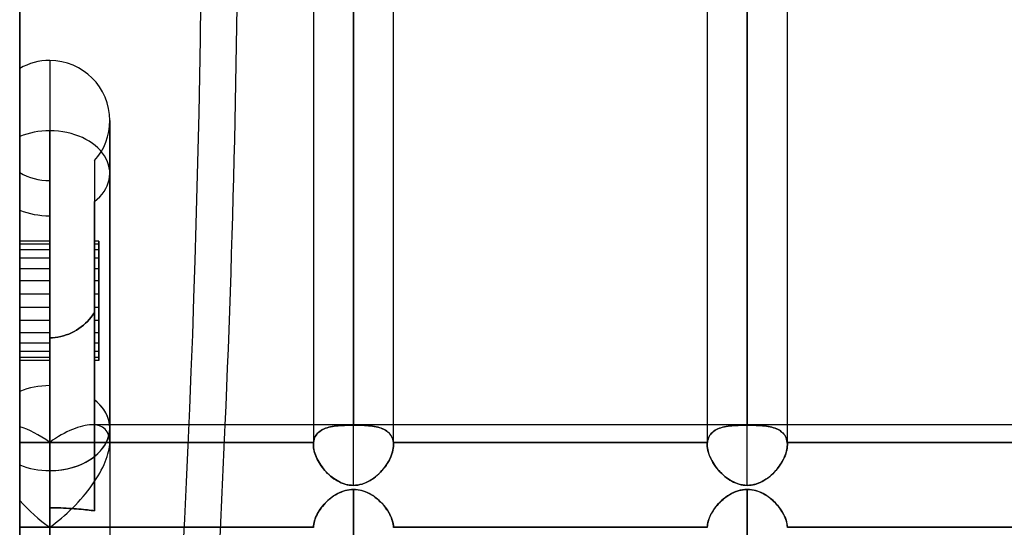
# Model space of a CAD drawing. Header units: millimetres. Extents: x -86 to 92, y -242 to 242.
# Tile 74 of 81: x 0 to 22, y 141 to 152. Entities that reach past the tile are written whole.
import ezdxf

# ---------------------------------------------------------------- set-up
doc = ezdxf.new("R2010")
doc.units = ezdxf.units.MM
doc.layers.add('MAIN-1', color=7, linetype='Continuous')

msp = doc.modelspace()

# ---------------------------------------------------------------- linework, layer by layer
at = {"layer": 'MAIN-1'}
for p, q in [((0, 222.5), (0, -222.5)), ((0, -222.5), (0, 222.5)), ((7.457, 143.42), (7.457, 197.795)), ((7.457, 197.795), (7.457, 143.41)), ((16.257, 197.795), (16.257, 143.41)), ((16.257, 143.42), (16.257, 197.795)), ((6.562, 196.9), (6.562, 143.42)), ((8.352, 143.42), (8.352, 196.9)), ((15.362, 196.9), (15.362, 143.42)), ((17.152, 143.42), (17.152, 196.9)), ((6.562, 196.678), (6.562, 142.973)), ((8.352, 142.973), (8.352, 196.678)), ((15.362, 196.678), (15.362, 142.973)), ((17.152, 142.973), (17.152, 196.678)), ((7.457, 142.065), (7.457, 196.005)), ((16.257, 142.065), (16.257, 196.005)), ((0, 188), (0, 0)), ((0, 151.381), (0, 142.521)), ((0, 151.381), (0, 142.521)), ((0.671, 151.561), (0.671, 142.394)), ((0.671, 151.561), (0.671, 142.394)), ((0.671, 151.561), (0.671, 149.988)), ((2.014, 143.343), (2.014, 150.218)), ((2.014, 150.218), (2.014, 149.039)), ((2.014, 150.141), (2.014, 150.218)), ((2.014, 143.343), (2.014, 150.218)), ((2.014, 149.039), (2.014, 150.141)), ((0, 149.861), (0, 143.374)), ((0, 143.374), (0, 149.861)), ((0.671, 143.026), (0.671, 149.988)), ((0.671, 149.988), (0.671, 143.026)), ((1.671, 149.323), (1.671, 143.976)), ((1.671, 149.323), (1.671, 143.976)), ((1.671, 149.323), (1.671, 148.405)), ((0, 144.165), (0, 149.056)), ((0, 144.165), (0, 149.056)), ((2.014, 149.039), (2.014, 143.026)), ((2.014, 149.039), (2.014, 143.026)), ((0.671, 148.089), (0.671, 148.876)), ((0.671, 144.292), (0.671, 148.876)), ((0.671, 144.292), (0.671, 148.876)), ((1.671, 145.928), (1.671, 148.405)), ((1.671, 148.405), (1.671, 145.928)), ((0, 148.217), (0, 141.73)), ((0, 141.73), (0, 148.217)), ((0.671, 148.089), (0.671, 145.363)), ((0.671, 145.363), (0.671, 148.089)), ((0.671, 147.525), (0, 147.525)), ((0, 147.14), (0, 147.525)), ((0, 147.525), (0, 146.905)), ((0.671, 147.458), (0, 147.458)), ((0, 147.328), (0, 147.458)), ((0, 147.458), (0, 146.634)), ((0.671, 147.14), (0.671, 147.525)), ((0.671, 147.525), (0.671, 146.905)), ((0.671, 147.328), (0.671, 147.458)), ((0.671, 147.458), (0.671, 146.634)), ((1.671, 147.525), (1.671, 147.14)), ((1.671, 146.905), (1.671, 147.525)), ((1.771, 147.525), (1.671, 147.525)), ((1.671, 147.458), (1.671, 147.328)), ((1.671, 146.634), (1.671, 147.458)), ((1.771, 147.458), (1.671, 147.458)), ((1.771, 147.525), (1.771, 146.905)), ((1.771, 147.458), (1.771, 147.525)), ((1.771, 147.328), (1.771, 147.458)), ((1.771, 147.458), (1.771, 146.634)), ((1.771, 147.14), (1.771, 147.458)), ((0.671, 147.328), (0, 147.328)), ((0, 146.341), (0, 147.328)), ((0.671, 146.341), (0.671, 147.328)), ((1.671, 147.328), (1.671, 146.341)), ((1.771, 147.328), (1.671, 147.328)), ((1.771, 146.341), (1.771, 147.328)), ((0.671, 147.14), (0, 147.14)), ((0, 146.04), (0, 147.14)), ((0.671, 146.04), (0.671, 147.14)), ((1.671, 147.14), (1.671, 146.04)), ((1.771, 147.14), (1.671, 147.14)), ((1.771, 146.04), (1.771, 147.14)), ((0.671, 146.905), (0, 146.905)), ((0, 146.905), (0, 145.747)), ((0.671, 146.905), (0.671, 145.747)), ((1.671, 145.747), (1.671, 146.905)), ((1.771, 146.905), (1.671, 146.905)), ((1.771, 146.905), (1.771, 145.747)), ((0, 146.634), (0, 145.477)), ((0.671, 146.634), (0, 146.634)), ((0.671, 146.634), (0.671, 145.477)), ((1.671, 145.477), (1.671, 146.634)), ((1.771, 146.634), (1.671, 146.634)), ((1.771, 146.634), (1.771, 145.477)), ((0.671, 146.341), (0, 146.341)), ((0, 145.242), (0, 146.341)), ((0.671, 145.242), (0.671, 146.341)), ((1.671, 146.341), (1.671, 145.242)), ((1.771, 146.341), (1.671, 146.341)), ((1.771, 145.242), (1.771, 146.341)), ((0.671, 146.04), (0, 146.04)), ((0, 145.054), (0, 146.04)), ((0.671, 145.054), (0.671, 146.04)), ((1.594, 145.823), (1.633, 145.875)), ((1.633, 145.875), (1.594, 145.823)), ((1.633, 145.875), (1.671, 145.928)), ((1.671, 145.928), (1.633, 145.875)), ((1.671, 146.04), (1.671, 145.054)), ((1.771, 146.04), (1.671, 146.04)), ((1.671, 141.499), (1.671, 145.928)), ((1.671, 145.928), (1.671, 141.499)), ((1.771, 145.054), (1.771, 146.04)), ((0.671, 145.747), (0, 145.747)), ((0, 145.747), (0, 144.924)), ((0.671, 145.747), (0.671, 144.924)), ((1.373, 145.607), (1.422, 145.646)), ((1.422, 145.646), (1.373, 145.607)), ((1.422, 145.646), (1.468, 145.687)), ((1.468, 145.687), (1.422, 145.646)), ((1.468, 145.687), (1.512, 145.73)), ((1.512, 145.73), (1.468, 145.687)), ((1.512, 145.73), (1.553, 145.775)), ((1.553, 145.775), (1.512, 145.73)), ((1.553, 145.775), (1.594, 145.823)), ((1.594, 145.823), (1.553, 145.775)), ((1.671, 144.924), (1.671, 145.747)), ((1.771, 145.747), (1.671, 145.747)), ((1.771, 145.747), (1.771, 144.924)), ((0, 145.477), (0, 144.857)), ((0.671, 145.477), (0, 145.477)), ((0.671, 145.477), (0.671, 144.857)), ((0.978, 145.406), (1.039, 145.425)), ((1.039, 145.425), (0.978, 145.406)), ((1.039, 145.425), (1.099, 145.447)), ((1.099, 145.447), (1.039, 145.425)), ((1.099, 145.447), (1.157, 145.473)), ((1.157, 145.473), (1.099, 145.447)), ((1.157, 145.473), (1.214, 145.502)), ((1.214, 145.502), (1.157, 145.473)), ((1.214, 145.502), (1.269, 145.534)), ((1.269, 145.534), (1.214, 145.502)), ((1.269, 145.534), (1.322, 145.569)), ((1.322, 145.569), (1.269, 145.534)), ((1.322, 145.569), (1.373, 145.607)), ((1.373, 145.607), (1.322, 145.569)), ((1.671, 144.857), (1.671, 145.477)), ((1.771, 145.477), (1.671, 145.477)), ((1.771, 145.477), (1.771, 144.857)), ((0.671, 145.242), (0, 145.242)), ((0, 144.857), (0, 145.242)), ((0.671, 145.363), (0.732, 145.364)), ((0.732, 145.364), (0.671, 145.363)), ((0.671, 145.363), (0.671, 141.128)), ((0.671, 144.857), (0.671, 145.363)), ((0.671, 145.363), (0.671, 141.566)), ((0.671, 141.566), (0.671, 145.363)), ((0.671, 144.857), (0.671, 145.242)), ((0.732, 145.364), (0.794, 145.37)), ((0.794, 145.37), (0.732, 145.364)), ((0.794, 145.37), (0.855, 145.378)), ((0.855, 145.378), (0.794, 145.37)), ((0.855, 145.378), (0.917, 145.39)), ((0.917, 145.39), (0.855, 145.378)), ((0.917, 145.39), (0.978, 145.406)), ((0.978, 145.406), (0.917, 145.39)), ((1.671, 145.242), (1.671, 144.857)), ((1.771, 145.242), (1.671, 145.242)), ((1.771, 144.857), (1.771, 145.242)), ((0.671, 145.054), (0, 145.054)), ((0, 144.924), (0, 145.054)), ((0.671, 144.924), (0.671, 145.054)), ((1.671, 145.054), (1.671, 144.924)), ((1.771, 145.054), (1.671, 145.054)), ((1.771, 144.924), (1.771, 145.054)), ((0.671, 144.924), (0, 144.924)), ((0.671, 144.857), (0, 144.857)), ((0.671, 141.128), (0.671, 144.857)), ((1.771, 144.924), (1.671, 144.924)), ((1.771, 144.857), (1.671, 144.857)), ((0, 144.165), (0, 137.678)), ((0, 137.678), (0, 144.165)), ((0.671, 144.292), (0.671, 141.566)), ((0.671, 141.566), (0.671, 144.292)), ((1.671, 143.976), (1.671, 141.499)), ((1.671, 141.499), (1.671, 143.976)), ((0, 143.026), (0, 143.374)), ((0, 143.374), (0, 143.026)), ((2.014, 143.42), (1.62, 143.42)), ((25.058, 143.42), (1.62, 143.42)), ((25.058, 143.42), (2.014, 143.42)), ((2.014, 143.343), (2.014, 137.331)), ((2.014, 143.343), (2.014, 137.331)), ((6.562, 143.42), (6.562, 142.973)), ((6.64, 143.211), (6.662, 143.235)), ((6.661, 143.234), (6.64, 143.21)), ((6.684, 143.256), (6.661, 143.234)), ((6.662, 143.235), (6.686, 143.257)), ((6.71, 143.276), (6.684, 143.256)), ((6.686, 143.257), (6.712, 143.277)), ((6.738, 143.295), (6.71, 143.276)), ((6.712, 143.277), (6.74, 143.296)), ((6.768, 143.312), (6.738, 143.295)), ((6.74, 143.296), (6.77, 143.313)), ((6.8, 143.327), (6.768, 143.312)), ((6.77, 143.313), (6.802, 143.328)), ((6.834, 143.341), (6.8, 143.327)), ((6.802, 143.328), (6.836, 143.341)), ((6.869, 143.352), (6.834, 143.341)), ((6.836, 143.341), (6.871, 143.353)), ((6.906, 143.363), (6.869, 143.352)), ((6.871, 143.353), (6.909, 143.364)), ((6.945, 143.372), (6.906, 143.363)), ((6.909, 143.364), (6.947, 143.373)), ((6.985, 143.38), (6.945, 143.372)), ((6.947, 143.373), (6.988, 143.381)), ((7.027, 143.387), (6.985, 143.38)), ((6.988, 143.381), (7.03, 143.387)), ((7.071, 143.393), (7.027, 143.387)), ((7.03, 143.387), (7.073, 143.393)), ((7.115, 143.397), (7.071, 143.393)), ((7.073, 143.393), (7.118, 143.397)), ((7.161, 143.401), (7.115, 143.397)), ((7.118, 143.397), (7.164, 143.401)), ((7.209, 143.404), (7.161, 143.401)), ((7.164, 143.401), (7.211, 143.404)), ((7.257, 143.406), (7.209, 143.404)), ((7.211, 143.404), (7.259, 143.406)), ((7.307, 143.408), (7.257, 143.406)), ((7.259, 143.406), (7.307, 143.408)), ((7.307, 143.408), (7.357, 143.409)), ((7.357, 143.409), (7.307, 143.408)), ((7.357, 143.409), (7.407, 143.41)), ((7.407, 143.41), (7.357, 143.409)), ((7.407, 143.41), (7.457, 143.41)), ((7.457, 143.41), (7.407, 143.41)), ((7.507, 143.41), (7.457, 143.41)), ((7.457, 143.41), (7.507, 143.41)), ((7.557, 143.409), (7.507, 143.41)), ((7.507, 143.41), (7.557, 143.409)), ((7.607, 143.408), (7.557, 143.409)), ((7.557, 143.409), (7.606, 143.408)), ((7.606, 143.408), (7.654, 143.407)), ((7.656, 143.406), (7.607, 143.408)), ((7.654, 143.407), (7.702, 143.404)), ((7.704, 143.404), (7.656, 143.406)), ((7.702, 143.404), (7.748, 143.401)), ((7.751, 143.401), (7.704, 143.404)), ((7.748, 143.401), (7.793, 143.398)), ((7.797, 143.397), (7.751, 143.401)), ((7.793, 143.398), (7.837, 143.393)), ((7.842, 143.393), (7.797, 143.397)), ((7.837, 143.393), (7.88, 143.388)), ((7.885, 143.387), (7.842, 143.393)), ((7.88, 143.388), (7.922, 143.381)), ((7.927, 143.381), (7.885, 143.387)), ((7.922, 143.381), (7.963, 143.374)), ((7.967, 143.373), (7.927, 143.381)), ((7.963, 143.374), (8.002, 143.365)), ((8.006, 143.364), (7.967, 143.373)), ((8.002, 143.365), (8.039, 143.355)), ((8.043, 143.353), (8.006, 143.364)), ((8.039, 143.355), (8.075, 143.343)), ((8.079, 143.341), (8.043, 143.353)), ((8.075, 143.343), (8.11, 143.329)), ((8.113, 143.328), (8.079, 143.341)), ((8.11, 143.329), (8.142, 143.314)), ((8.145, 143.313), (8.113, 143.328)), ((8.142, 143.314), (8.173, 143.297)), ((8.175, 143.296), (8.145, 143.313)), ((8.173, 143.297), (8.201, 143.279)), ((8.203, 143.278), (8.175, 143.296)), ((8.201, 143.279), (8.228, 143.258)), ((8.229, 143.257), (8.203, 143.278)), ((8.228, 143.258), (8.252, 143.236)), ((8.253, 143.235), (8.229, 143.257)), ((8.252, 143.236), (8.274, 143.212)), ((8.275, 143.211), (8.253, 143.235)), ((8.352, 142.973), (8.352, 143.42)), ((15.362, 143.42), (15.362, 142.973)), ((15.462, 143.235), (15.44, 143.211)), ((15.44, 143.21), (15.461, 143.234)), ((15.461, 143.234), (15.484, 143.256)), ((15.486, 143.257), (15.462, 143.235)), ((15.484, 143.256), (15.51, 143.276)), ((15.511, 143.277), (15.486, 143.257)), ((15.51, 143.276), (15.538, 143.295)), ((15.539, 143.296), (15.511, 143.277)), ((15.538, 143.295), (15.568, 143.312)), ((15.57, 143.313), (15.539, 143.296)), ((15.568, 143.312), (15.6, 143.327)), ((15.601, 143.328), (15.57, 143.313)), ((15.6, 143.327), (15.634, 143.341)), ((15.635, 143.341), (15.601, 143.328)), ((15.634, 143.341), (15.669, 143.352)), ((15.671, 143.353), (15.635, 143.341)), ((15.669, 143.352), (15.706, 143.363)), ((15.708, 143.363), (15.671, 143.353)), ((15.706, 143.363), (15.745, 143.372)), ((15.747, 143.373), (15.708, 143.363)), ((15.745, 143.372), (15.785, 143.38)), ((15.787, 143.38), (15.747, 143.373)), ((15.785, 143.38), (15.827, 143.387)), ((15.829, 143.387), (15.787, 143.38)), ((15.827, 143.387), (15.871, 143.393)), ((15.872, 143.393), (15.829, 143.387)), ((15.871, 143.393), (15.915, 143.397)), ((15.917, 143.397), (15.872, 143.393)), ((15.915, 143.397), (15.961, 143.401)), ((15.963, 143.401), (15.917, 143.397)), ((15.961, 143.401), (16.009, 143.404)), ((16.01, 143.404), (15.963, 143.401)), ((16.009, 143.404), (16.057, 143.406)), ((16.058, 143.406), (16.01, 143.404)), ((16.057, 143.406), (16.107, 143.408)), ((16.107, 143.408), (16.058, 143.406)), ((16.157, 143.409), (16.107, 143.408)), ((16.107, 143.408), (16.157, 143.409)), ((16.207, 143.41), (16.157, 143.409)), ((16.157, 143.409), (16.207, 143.41)), ((16.257, 143.41), (16.207, 143.41)), ((16.207, 143.41), (16.257, 143.41)), ((16.257, 143.41), (16.307, 143.41)), ((16.308, 143.41), (16.257, 143.41)), ((16.307, 143.41), (16.357, 143.409)), ((16.358, 143.409), (16.308, 143.41)), ((16.357, 143.409), (16.407, 143.408)), ((16.407, 143.408), (16.358, 143.409)), ((16.407, 143.408), (16.456, 143.406)), ((16.457, 143.406), (16.407, 143.408)), ((16.456, 143.406), (16.504, 143.404)), ((16.505, 143.404), (16.457, 143.406)), ((16.504, 143.404), (16.551, 143.401)), ((16.552, 143.401), (16.505, 143.404)), ((16.551, 143.401), (16.597, 143.397)), ((16.598, 143.397), (16.552, 143.401)), ((16.597, 143.397), (16.642, 143.393)), ((16.643, 143.393), (16.598, 143.397)), ((16.642, 143.393), (16.685, 143.387)), ((16.686, 143.387), (16.643, 143.393)), ((16.685, 143.387), (16.727, 143.381)), ((16.728, 143.38), (16.686, 143.387)), ((16.727, 143.381), (16.767, 143.373)), ((16.769, 143.373), (16.728, 143.38)), ((16.767, 143.373), (16.806, 143.364)), ((16.807, 143.363), (16.769, 143.373)), ((16.806, 143.364), (16.843, 143.353)), ((16.845, 143.353), (16.807, 143.363)), ((16.843, 143.353), (16.879, 143.341)), ((16.88, 143.341), (16.845, 143.353)), ((16.879, 143.341), (16.913, 143.328)), ((16.914, 143.327), (16.88, 143.341)), ((16.913, 143.328), (16.945, 143.313)), ((16.946, 143.312), (16.914, 143.327)), ((16.945, 143.313), (16.975, 143.296)), ((16.976, 143.296), (16.946, 143.312)), ((16.975, 143.296), (17.003, 143.278)), ((17.004, 143.277), (16.976, 143.296)), ((17.003, 143.278), (17.029, 143.257)), ((17.03, 143.257), (17.004, 143.277)), ((17.029, 143.257), (17.053, 143.235)), ((17.054, 143.234), (17.03, 143.257)), ((17.053, 143.235), (17.075, 143.211)), ((17.075, 143.21), (17.054, 143.234)), ((17.152, 142.973), (17.152, 143.42)), ((0, 143.026), (0.671, 143.026)), ((0, 143.026), (0, 140.735)), ((0.671, 143.026), (0, 143.026)), ((0, 143.026), (0, 140.735)), ((0.671, 143.026), (6.565, 143.026)), ((6.565, 143.026), (0.671, 143.026)), ((6.564, 143.012), (6.563, 143.004)), ((6.563, 143), (6.564, 143.009)), ((6.563, 143.004), (6.563, 142.997)), ((6.563, 142.991), (6.563, 143)), ((6.565, 143.019), (6.564, 143.012)), ((6.564, 143.009), (6.565, 143.018)), ((6.565, 143.026), (6.571, 143.062)), ((6.571, 143.061), (6.565, 143.026)), ((6.565, 143.026), (6.565, 143.019)), ((6.565, 143.018), (6.565, 143.026)), ((6.571, 143.062), (6.58, 143.095)), ((6.579, 143.094), (6.571, 143.061)), ((6.59, 143.126), (6.579, 143.094)), ((6.58, 143.095), (6.591, 143.127)), ((6.604, 143.156), (6.59, 143.126)), ((6.591, 143.127), (6.605, 143.157)), ((6.621, 143.184), (6.604, 143.156)), ((6.605, 143.157), (6.621, 143.185)), ((6.621, 143.185), (6.64, 143.211)), ((6.64, 143.21), (6.621, 143.184)), ((8.274, 143.212), (8.293, 143.186)), ((8.294, 143.185), (8.275, 143.211)), ((8.293, 143.186), (8.31, 143.157)), ((8.31, 143.157), (8.294, 143.185)), ((8.324, 143.127), (8.31, 143.157)), ((8.31, 143.157), (8.324, 143.127)), ((8.335, 143.095), (8.324, 143.127)), ((8.324, 143.127), (8.335, 143.096)), ((8.335, 143.096), (8.344, 143.062)), ((8.344, 143.062), (8.335, 143.095)), ((8.35, 143.026), (8.344, 143.062)), ((8.344, 143.062), (8.35, 143.026)), ((8.35, 143.026), (8.35, 143.018)), ((8.35, 143.018), (8.35, 143.026)), ((8.35, 143.026), (15.365, 143.026)), ((15.365, 143.026), (8.35, 143.026)), ((8.35, 143.018), (8.351, 143.009)), ((8.351, 143.009), (8.35, 143.018)), ((8.351, 143.009), (8.352, 143)), ((8.352, 143), (8.351, 143.009)), ((15.363, 143.004), (15.364, 143.012)), ((15.364, 143.012), (15.363, 143.004)), ((15.363, 142.997), (15.363, 143.004)), ((15.363, 143.004), (15.363, 142.996)), ((15.364, 143.012), (15.365, 143.019)), ((15.365, 143.019), (15.364, 143.012)), ((15.371, 143.062), (15.365, 143.026)), ((15.365, 143.026), (15.371, 143.061)), ((15.365, 143.019), (15.365, 143.026)), ((15.365, 143.026), (15.365, 143.019)), ((15.38, 143.095), (15.371, 143.062)), ((15.371, 143.061), (15.379, 143.094)), ((15.379, 143.094), (15.39, 143.126)), ((15.391, 143.127), (15.38, 143.095)), ((15.39, 143.126), (15.404, 143.156)), ((15.405, 143.157), (15.391, 143.127)), ((15.404, 143.156), (15.421, 143.184)), ((15.421, 143.185), (15.405, 143.157)), ((15.44, 143.211), (15.421, 143.185)), ((15.421, 143.184), (15.44, 143.21)), ((17.075, 143.211), (17.094, 143.185)), ((17.094, 143.184), (17.075, 143.21)), ((17.094, 143.185), (17.11, 143.157)), ((17.11, 143.156), (17.094, 143.184)), ((17.11, 143.157), (17.124, 143.127)), ((17.124, 143.126), (17.11, 143.156)), ((17.124, 143.127), (17.135, 143.095)), ((17.136, 143.095), (17.124, 143.126)), ((17.135, 143.095), (17.144, 143.062)), ((17.144, 143.061), (17.136, 143.095)), ((17.144, 143.062), (17.149, 143.026)), ((17.149, 143.026), (17.144, 143.061)), ((17.15, 143.018), (17.149, 143.026)), ((17.149, 143.026), (17.15, 143.018)), ((17.149, 143.026), (24.165, 143.026)), ((24.165, 143.026), (17.149, 143.026)), ((17.151, 143.009), (17.15, 143.018)), ((17.15, 143.018), (17.151, 143.009)), ((17.152, 143), (17.151, 143.009)), ((17.151, 143.009), (17.152, 143)), ((17.152, 142.991), (17.152, 143)), ((6.562, 142.973), (6.563, 142.982)), ((6.563, 142.981), (6.562, 142.973)), ((6.562, 142.973), (6.564, 142.937)), ((6.564, 142.939), (6.562, 142.973)), ((6.563, 142.997), (6.563, 142.989)), ((6.563, 142.982), (6.563, 142.991)), ((6.563, 142.989), (6.563, 142.981)), ((6.567, 142.905), (6.564, 142.939)), ((6.564, 142.937), (6.568, 142.9)), ((6.573, 142.869), (6.567, 142.905)), ((6.568, 142.9), (6.574, 142.863)), ((6.58, 142.833), (6.573, 142.869)), ((6.574, 142.863), (6.582, 142.824)), ((6.59, 142.796), (6.58, 142.833)), ((6.582, 142.824), (6.593, 142.786)), ((6.602, 142.759), (6.59, 142.796)), ((6.593, 142.786), (6.607, 142.746)), ((8.316, 142.769), (8.329, 142.812)), ((8.329, 142.81), (8.316, 142.767)), ((8.329, 142.812), (8.339, 142.853)), ((8.339, 142.852), (8.329, 142.81)), ((8.339, 142.853), (8.347, 142.894)), ((8.346, 142.893), (8.339, 142.852)), ((8.351, 142.934), (8.346, 142.893)), ((8.347, 142.894), (8.351, 142.934)), ((8.352, 142.973), (8.351, 142.934)), ((8.351, 142.934), (8.352, 142.973)), ((8.352, 143), (8.352, 142.991)), ((8.352, 142.991), (8.352, 143)), ((8.352, 142.991), (8.352, 142.982)), ((8.352, 142.982), (8.352, 142.991)), ((8.352, 142.982), (8.352, 142.973)), ((8.352, 142.973), (8.352, 142.982)), ((15.363, 142.989), (15.363, 142.997)), ((15.363, 142.996), (15.363, 142.989)), ((15.363, 142.981), (15.363, 142.989)), ((15.363, 142.989), (15.363, 142.981)), ((15.362, 142.973), (15.363, 142.981)), ((15.363, 142.981), (15.362, 142.973)), ((15.364, 142.932), (15.362, 142.973)), ((15.362, 142.973), (15.364, 142.937)), ((15.364, 142.937), (15.368, 142.899)), ((15.369, 142.889), (15.364, 142.932)), ((15.368, 142.899), (15.374, 142.861)), ((15.377, 142.846), (15.369, 142.889)), ((15.374, 142.861), (15.383, 142.822)), ((15.389, 142.801), (15.377, 142.846)), ((15.383, 142.822), (15.394, 142.783)), ((15.403, 142.757), (15.389, 142.801)), ((15.394, 142.783), (15.408, 142.743)), ((17.112, 142.758), (17.124, 142.795)), ((17.129, 142.812), (17.116, 142.769)), ((17.124, 142.795), (17.134, 142.832)), ((17.139, 142.853), (17.129, 142.812)), ((17.134, 142.832), (17.142, 142.868)), ((17.147, 142.894), (17.139, 142.853)), ((17.142, 142.868), (17.148, 142.904)), ((17.151, 142.934), (17.147, 142.894)), ((17.148, 142.904), (17.151, 142.939)), ((17.151, 142.939), (17.152, 142.973)), ((17.152, 142.973), (17.151, 142.934)), ((17.152, 143), (17.152, 142.991)), ((17.152, 142.982), (17.152, 142.991)), ((17.152, 142.991), (17.152, 142.982)), ((17.152, 142.973), (17.152, 142.982)), ((17.152, 142.982), (17.152, 142.973)), ((6.616, 142.722), (6.602, 142.759)), ((6.607, 142.746), (6.622, 142.707)), ((6.632, 142.685), (6.616, 142.722)), ((6.622, 142.707), (6.64, 142.668)), ((6.649, 142.648), (6.632, 142.685)), ((6.64, 142.668), (6.659, 142.628)), ((6.669, 142.61), (6.649, 142.648)), ((6.659, 142.628), (6.681, 142.59)), ((6.69, 142.574), (6.669, 142.61)), ((6.681, 142.59), (6.704, 142.551)), ((6.713, 142.537), (6.69, 142.574)), ((8.238, 142.596), (8.213, 142.554)), ((8.215, 142.557), (8.24, 142.599)), ((8.261, 142.638), (8.238, 142.596)), ((8.24, 142.599), (8.262, 142.641)), ((8.282, 142.681), (8.261, 142.638)), ((8.262, 142.641), (8.283, 142.684)), ((8.3, 142.724), (8.282, 142.681)), ((8.283, 142.684), (8.301, 142.726)), ((8.316, 142.767), (8.3, 142.724)), ((8.301, 142.726), (8.316, 142.769)), ((15.42, 142.711), (15.403, 142.757)), ((15.408, 142.743), (15.424, 142.702)), ((15.44, 142.666), (15.42, 142.711)), ((15.424, 142.702), (15.442, 142.662)), ((15.463, 142.621), (15.44, 142.666)), ((15.442, 142.662), (15.462, 142.622)), ((15.462, 142.622), (15.485, 142.583)), ((15.488, 142.577), (15.463, 142.621)), ((15.485, 142.583), (15.509, 142.543)), ((15.516, 142.533), (15.488, 142.577)), ((17, 142.535), (17.023, 142.571)), ((17.04, 142.599), (17.015, 142.557)), ((17.023, 142.571), (17.045, 142.608)), ((17.062, 142.641), (17.04, 142.599)), ((17.045, 142.608), (17.065, 142.645)), ((17.083, 142.684), (17.062, 142.641)), ((17.065, 142.645), (17.082, 142.683)), ((17.082, 142.683), (17.098, 142.721)), ((17.101, 142.726), (17.083, 142.684)), ((17.098, 142.721), (17.112, 142.758)), ((17.116, 142.769), (17.101, 142.726)), ((0, 142.521), (0, 136.034)), ((0, 136.034), (0, 142.521)), ((0.671, 142.394), (0.671, 135.432)), ((0.671, 135.432), (0.671, 142.394)), ((6.704, 142.551), (6.729, 142.513)), ((6.737, 142.501), (6.713, 142.537)), ((6.729, 142.513), (6.756, 142.476)), ((6.763, 142.466), (6.737, 142.501)), ((6.756, 142.476), (6.784, 142.439)), ((6.791, 142.431), (6.763, 142.466)), ((6.784, 142.439), (6.814, 142.403)), ((6.819, 142.397), (6.791, 142.431)), ((6.814, 142.403), (6.845, 142.369)), ((6.849, 142.364), (6.819, 142.397)), ((6.845, 142.369), (6.878, 142.335)), ((6.881, 142.332), (6.849, 142.364)), ((8.059, 142.357), (8.023, 142.321)), ((8.026, 142.324), (8.061, 142.359)), ((8.093, 142.394), (8.059, 142.357)), ((8.061, 142.359), (8.095, 142.396)), ((8.125, 142.432), (8.093, 142.394)), ((8.095, 142.396), (8.128, 142.435)), ((8.156, 142.471), (8.125, 142.432)), ((8.128, 142.435), (8.158, 142.474)), ((8.185, 142.512), (8.156, 142.471)), ((8.158, 142.474), (8.187, 142.515)), ((8.213, 142.554), (8.185, 142.512)), ((8.187, 142.515), (8.215, 142.557)), ((15.509, 142.543), (15.535, 142.505)), ((15.546, 142.489), (15.516, 142.533)), ((15.535, 142.505), (15.562, 142.467)), ((15.578, 142.447), (15.546, 142.489)), ((15.562, 142.467), (15.592, 142.43)), ((15.612, 142.406), (15.578, 142.447)), ((15.592, 142.43), (15.622, 142.394)), ((15.647, 142.366), (15.612, 142.406)), ((15.622, 142.394), (15.654, 142.359)), ((15.685, 142.328), (15.647, 142.366)), ((15.654, 142.359), (15.687, 142.326)), ((16.861, 142.359), (16.826, 142.324)), ((16.832, 142.33), (16.863, 142.362)), ((16.895, 142.396), (16.861, 142.359)), ((16.863, 142.362), (16.893, 142.395)), ((16.893, 142.395), (16.922, 142.428)), ((16.928, 142.435), (16.895, 142.396)), ((16.922, 142.428), (16.95, 142.463)), ((16.958, 142.474), (16.928, 142.435)), ((16.95, 142.463), (16.976, 142.499)), ((16.987, 142.515), (16.958, 142.474)), ((16.976, 142.499), (17, 142.535)), ((17.015, 142.557), (16.987, 142.515)), ((6.878, 142.335), (6.912, 142.303)), ((6.913, 142.301), (6.881, 142.332)), ((6.912, 142.303), (6.947, 142.272)), ((6.947, 142.272), (6.913, 142.301)), ((6.947, 142.272), (6.984, 142.242)), ((6.981, 142.244), (6.947, 142.272)), ((7.017, 142.218), (6.981, 142.244)), ((6.984, 142.242), (7.022, 142.214)), ((7.053, 142.193), (7.017, 142.218)), ((7.022, 142.214), (7.061, 142.188)), ((7.09, 142.17), (7.053, 142.193)), ((7.061, 142.188), (7.102, 142.164)), ((7.129, 142.15), (7.09, 142.17)), ((7.102, 142.164), (7.143, 142.142)), ((7.167, 142.131), (7.129, 142.15)), ((7.143, 142.142), (7.186, 142.123)), ((7.207, 142.114), (7.167, 142.131)), ((7.186, 142.123), (7.229, 142.106)), ((7.74, 142.127), (7.695, 142.109)), ((7.697, 142.11), (7.743, 142.128)), ((7.785, 142.149), (7.74, 142.127)), ((7.743, 142.128), (7.787, 142.15)), ((7.828, 142.172), (7.785, 142.149)), ((7.787, 142.15), (7.83, 142.174)), ((7.869, 142.198), (7.828, 142.172)), ((7.83, 142.174), (7.872, 142.2)), ((7.91, 142.226), (7.869, 142.198)), ((7.872, 142.2), (7.913, 142.228)), ((7.949, 142.256), (7.91, 142.226)), ((7.913, 142.228), (7.952, 142.258)), ((7.987, 142.288), (7.949, 142.256)), ((7.952, 142.258), (7.989, 142.29)), ((8.023, 142.321), (7.987, 142.288)), ((7.989, 142.29), (8.026, 142.324)), ((15.725, 142.291), (15.685, 142.328)), ((15.687, 142.326), (15.722, 142.294)), ((15.722, 142.294), (15.757, 142.264)), ((15.766, 142.256), (15.725, 142.291)), ((15.757, 142.264), (15.793, 142.235)), ((15.809, 142.223), (15.766, 142.256)), ((15.793, 142.235), (15.831, 142.208)), ((15.854, 142.193), (15.809, 142.223)), ((15.831, 142.208), (15.869, 142.183)), ((15.9, 142.165), (15.854, 142.193)), ((15.869, 142.183), (15.909, 142.16)), ((15.948, 142.14), (15.9, 142.165)), ((15.909, 142.16), (15.95, 142.139)), ((15.997, 142.118), (15.948, 142.14)), ((15.95, 142.139), (15.991, 142.12)), ((15.991, 142.12), (16.034, 142.104)), ((16.543, 142.128), (16.497, 142.11)), ((16.508, 142.114), (16.548, 142.131)), ((16.587, 142.15), (16.543, 142.128)), ((16.548, 142.131), (16.586, 142.149)), ((16.586, 142.149), (16.624, 142.17)), ((16.63, 142.174), (16.587, 142.15)), ((16.624, 142.17), (16.66, 142.192)), ((16.672, 142.2), (16.63, 142.174)), ((16.66, 142.192), (16.697, 142.217)), ((16.713, 142.228), (16.672, 142.2)), ((16.697, 142.217), (16.732, 142.243)), ((16.752, 142.258), (16.713, 142.228)), ((16.732, 142.243), (16.766, 142.27)), ((16.789, 142.29), (16.752, 142.258)), ((16.766, 142.27), (16.8, 142.299)), ((16.826, 142.324), (16.789, 142.29)), ((16.8, 142.299), (16.832, 142.33)), ((7.152, 141.904), (7.111, 141.884)), ((7.137, 141.897), (7.181, 141.916)), ((7.193, 141.921), (7.152, 141.904)), ((7.181, 141.916), (7.225, 141.933)), ((7.236, 141.936), (7.193, 141.921)), ((7.247, 142.099), (7.207, 142.114)), ((7.225, 141.933), (7.27, 141.947)), ((7.229, 142.106), (7.273, 142.091)), ((7.279, 141.949), (7.236, 141.936)), ((7.288, 142.087), (7.247, 142.099)), ((7.27, 141.947), (7.316, 141.958)), ((7.273, 142.091), (7.318, 142.08)), ((7.323, 141.959), (7.279, 141.949)), ((7.329, 142.078), (7.288, 142.087)), ((7.316, 141.958), (7.363, 141.966)), ((7.318, 142.08), (7.364, 142.072)), ((7.368, 141.966), (7.323, 141.959)), ((7.372, 142.071), (7.329, 142.078)), ((7.363, 141.966), (7.41, 141.971)), ((7.364, 142.072), (7.411, 142.067)), ((7.412, 141.971), (7.368, 141.966)), ((7.414, 142.066), (7.372, 142.071)), ((7.41, 141.971), (7.457, 141.972)), ((7.411, 142.067), (7.457, 142.065)), ((7.457, 141.972), (7.412, 141.971)), ((7.457, 142.065), (7.414, 142.066)), ((7.506, 142.067), (7.457, 142.065)), ((7.457, 142.065), (7.506, 142.067)), ((7.457, 141.972), (7.457, 137.72)), ((7.457, 141.972), (7.51, 141.97)), ((7.503, 141.971), (7.457, 141.972)), ((7.457, 137.724), (7.457, 141.972)), ((7.549, 141.966), (7.503, 141.971)), ((7.554, 142.072), (7.506, 142.067)), ((7.506, 142.067), (7.555, 142.072)), ((7.51, 141.97), (7.562, 141.964)), ((7.594, 141.959), (7.549, 141.966)), ((7.602, 142.081), (7.554, 142.072)), ((7.555, 142.072), (7.603, 142.081)), ((7.562, 141.964), (7.613, 141.955)), ((7.638, 141.949), (7.594, 141.959)), ((7.649, 142.093), (7.602, 142.081)), ((7.603, 142.081), (7.65, 142.094)), ((7.613, 141.955), (7.664, 141.941)), ((7.682, 141.936), (7.638, 141.949)), ((7.695, 142.109), (7.649, 142.093)), ((7.65, 142.094), (7.697, 142.11)), ((7.664, 141.941), (7.715, 141.924)), ((7.725, 141.92), (7.682, 141.936)), ((7.715, 141.924), (7.763, 141.904)), ((7.767, 141.902), (7.725, 141.92)), ((7.763, 141.904), (7.811, 141.881)), ((7.809, 141.882), (7.767, 141.902)), ((15.952, 141.904), (15.904, 141.881)), ((15.904, 141.881), (15.945, 141.901)), ((15.945, 141.901), (15.988, 141.919)), ((16, 141.924), (15.952, 141.904)), ((15.988, 141.919), (16.031, 141.935)), ((16.047, 142.099), (15.997, 142.118)), ((16.05, 141.941), (16, 141.924)), ((16.031, 141.935), (16.076, 141.948)), ((16.034, 142.104), (16.078, 142.09)), ((16.098, 142.085), (16.047, 142.099)), ((16.101, 141.954), (16.05, 141.941)), ((16.076, 141.948), (16.121, 141.959)), ((16.078, 142.09), (16.122, 142.079)), ((16.151, 142.074), (16.098, 142.085)), ((16.153, 141.964), (16.101, 141.954)), ((16.121, 141.959), (16.166, 141.966)), ((16.122, 142.079), (16.167, 142.071)), ((16.204, 142.067), (16.151, 142.074)), ((16.205, 141.97), (16.153, 141.964)), ((16.166, 141.966), (16.212, 141.971)), ((16.167, 142.071), (16.212, 142.066)), ((16.257, 142.065), (16.204, 142.067)), ((16.257, 141.972), (16.205, 141.97)), ((16.212, 142.066), (16.257, 142.065)), ((16.212, 141.971), (16.257, 141.972)), ((16.306, 142.067), (16.257, 142.065)), ((16.257, 142.065), (16.3, 142.066)), ((16.257, 141.972), (16.309, 141.97)), ((16.257, 141.972), (16.257, 137.72)), ((16.303, 141.971), (16.257, 141.972)), ((16.257, 137.724), (16.257, 141.972)), ((16.3, 142.066), (16.343, 142.071)), ((16.348, 141.966), (16.303, 141.971)), ((16.355, 142.072), (16.306, 142.067)), ((16.309, 141.97), (16.361, 141.964)), ((16.343, 142.071), (16.385, 142.078)), ((16.393, 141.959), (16.348, 141.966)), ((16.403, 142.081), (16.355, 142.072)), ((16.361, 141.964), (16.413, 141.955)), ((16.385, 142.078), (16.427, 142.087)), ((16.438, 141.949), (16.393, 141.959)), ((16.45, 142.094), (16.403, 142.081)), ((16.413, 141.955), (16.464, 141.941)), ((16.427, 142.087), (16.468, 142.099)), ((16.482, 141.936), (16.438, 141.949)), ((16.497, 142.11), (16.45, 142.094)), ((16.464, 141.941), (16.514, 141.924)), ((16.468, 142.099), (16.508, 142.114)), ((16.526, 141.92), (16.482, 141.936)), ((16.514, 141.924), (16.562, 141.904)), ((16.568, 141.902), (16.526, 141.92)), ((16.562, 141.904), (16.61, 141.882)), ((16.609, 141.882), (16.568, 141.902)), ((0, 141.73), (0, 141.128)), ((0, 141.128), (0, 141.73)), ((6.855, 141.696), (6.823, 141.664)), ((6.834, 141.675), (6.867, 141.708)), ((6.888, 141.728), (6.855, 141.696)), ((6.867, 141.708), (6.901, 141.74)), ((6.922, 141.758), (6.888, 141.728)), ((6.901, 141.74), (6.937, 141.771)), ((6.958, 141.787), (6.922, 141.758)), ((6.937, 141.771), (6.975, 141.8)), ((6.995, 141.814), (6.958, 141.787)), ((6.975, 141.8), (7.014, 141.827)), ((7.032, 141.839), (6.995, 141.814)), ((7.014, 141.827), (7.054, 141.852)), ((7.071, 141.863), (7.032, 141.839)), ((7.054, 141.852), (7.095, 141.876)), ((7.111, 141.884), (7.071, 141.863)), ((7.095, 141.876), (7.137, 141.897)), ((7.849, 141.86), (7.809, 141.882)), ((7.811, 141.881), (7.857, 141.855)), ((7.888, 141.836), (7.849, 141.86)), ((7.857, 141.855), (7.902, 141.827)), ((7.926, 141.81), (7.888, 141.836)), ((7.902, 141.827), (7.945, 141.796)), ((7.963, 141.782), (7.926, 141.81)), ((7.945, 141.796), (7.986, 141.764)), ((7.998, 141.754), (7.963, 141.782)), ((7.986, 141.764), (8.026, 141.729)), ((8.032, 141.723), (7.998, 141.754)), ((8.026, 141.729), (8.063, 141.693)), ((8.065, 141.692), (8.032, 141.723)), ((8.063, 141.693), (8.099, 141.656)), ((8.096, 141.659), (8.065, 141.692)), ((15.652, 141.694), (15.616, 141.656)), ((15.617, 141.657), (15.648, 141.69)), ((15.648, 141.69), (15.681, 141.721)), ((15.69, 141.73), (15.652, 141.694)), ((15.681, 141.721), (15.715, 141.752)), ((15.729, 141.764), (15.69, 141.73)), ((15.715, 141.752), (15.75, 141.781)), ((15.771, 141.796), (15.729, 141.764)), ((15.75, 141.781), (15.787, 141.808)), ((15.814, 141.827), (15.771, 141.796)), ((15.787, 141.808), (15.825, 141.834)), ((15.858, 141.855), (15.814, 141.827)), ((15.825, 141.834), (15.864, 141.858)), ((15.904, 141.881), (15.858, 141.855)), ((15.864, 141.858), (15.904, 141.881)), ((16.65, 141.859), (16.609, 141.882)), ((16.61, 141.882), (16.656, 141.856)), ((16.689, 141.835), (16.65, 141.859)), ((16.656, 141.856), (16.7, 141.828)), ((16.727, 141.809), (16.689, 141.835)), ((16.7, 141.828), (16.743, 141.797)), ((16.763, 141.782), (16.727, 141.809)), ((16.743, 141.797), (16.784, 141.765)), ((16.799, 141.753), (16.763, 141.782)), ((16.784, 141.765), (16.824, 141.731)), ((16.833, 141.723), (16.799, 141.753)), ((16.824, 141.731), (16.862, 141.695)), ((16.866, 141.691), (16.833, 141.723)), ((16.862, 141.695), (16.898, 141.657)), ((16.897, 141.658), (16.866, 141.691)), ((0.732, 141.565), (0.671, 141.566)), ((0.671, 137.331), (0.671, 141.566)), ((0.671, 141.566), (0.671, 137.331)), ((0.671, 141.566), (0.732, 141.565)), ((0.794, 141.564), (0.732, 141.565)), ((0.732, 141.565), (0.794, 141.564)), ((0.855, 141.563), (0.794, 141.564)), ((0.794, 141.564), (0.855, 141.563)), ((0.917, 141.561), (0.855, 141.563)), ((0.855, 141.563), (0.917, 141.561)), ((0.978, 141.558), (0.917, 141.561)), ((0.917, 141.561), (0.978, 141.558)), ((1.039, 141.555), (0.978, 141.558)), ((0.978, 141.558), (1.039, 141.555)), ((1.099, 141.551), (1.039, 141.555)), ((1.039, 141.555), (1.099, 141.551)), ((1.157, 141.547), (1.099, 141.551)), ((1.099, 141.551), (1.157, 141.547)), ((1.214, 141.543), (1.157, 141.547)), ((1.157, 141.547), (1.214, 141.543)), ((1.269, 141.538), (1.214, 141.543)), ((1.214, 141.543), (1.269, 141.538)), ((1.322, 141.533), (1.269, 141.538)), ((1.269, 141.538), (1.322, 141.533)), ((1.373, 141.529), (1.322, 141.533)), ((1.322, 141.533), (1.373, 141.529)), ((1.422, 141.524), (1.373, 141.529)), ((1.373, 141.529), (1.422, 141.524)), ((1.468, 141.519), (1.422, 141.524)), ((1.422, 141.524), (1.468, 141.519)), ((1.512, 141.515), (1.468, 141.519)), ((1.468, 141.519), (1.512, 141.515)), ((1.553, 141.51), (1.512, 141.515)), ((1.512, 141.515), (1.553, 141.51)), ((1.594, 141.506), (1.553, 141.51)), ((1.553, 141.51), (1.594, 141.506)), ((1.633, 141.503), (1.594, 141.506)), ((1.594, 141.506), (1.633, 141.503)), ((1.671, 141.499), (1.633, 141.503)), ((1.633, 141.503), (1.671, 141.499)), ((6.687, 141.488), (6.665, 141.451)), ((6.67, 141.459), (6.693, 141.497)), ((6.711, 141.524), (6.687, 141.488)), ((6.693, 141.497), (6.717, 141.534)), ((6.736, 141.56), (6.711, 141.524)), ((6.717, 141.534), (6.744, 141.57)), ((6.763, 141.595), (6.736, 141.56)), ((6.744, 141.57), (6.772, 141.606)), ((6.792, 141.63), (6.763, 141.595)), ((6.772, 141.606), (6.802, 141.641)), ((6.823, 141.664), (6.792, 141.63)), ((6.802, 141.641), (6.834, 141.675)), ((8.126, 141.626), (8.096, 141.659)), ((8.099, 141.656), (8.133, 141.617)), ((8.155, 141.592), (8.126, 141.626)), ((8.133, 141.617), (8.166, 141.577)), ((8.181, 141.556), (8.155, 141.592)), ((8.166, 141.577), (8.195, 141.537)), ((8.207, 141.521), (8.181, 141.556)), ((8.195, 141.537), (8.223, 141.496)), ((8.23, 141.485), (8.207, 141.521)), ((8.223, 141.496), (8.248, 141.454)), ((8.252, 141.448), (8.23, 141.485)), ((15.462, 141.446), (15.484, 141.483)), ((15.493, 141.497), (15.467, 141.455)), ((15.484, 141.483), (15.507, 141.519)), ((15.52, 141.538), (15.493, 141.497)), ((15.507, 141.519), (15.532, 141.554)), ((15.55, 141.578), (15.52, 141.538)), ((15.532, 141.554), (15.559, 141.589)), ((15.582, 141.618), (15.55, 141.578)), ((15.559, 141.589), (15.587, 141.624)), ((15.616, 141.656), (15.582, 141.618)), ((15.587, 141.624), (15.617, 141.657)), ((16.927, 141.625), (16.897, 141.658)), ((16.898, 141.657), (16.932, 141.619)), ((16.955, 141.59), (16.927, 141.625)), ((16.932, 141.619), (16.964, 141.579)), ((16.982, 141.555), (16.955, 141.59)), ((16.964, 141.579), (16.994, 141.539)), ((17.007, 141.52), (16.982, 141.555)), ((16.994, 141.539), (17.022, 141.497)), ((17.031, 141.484), (17.007, 141.52)), ((17.022, 141.497), (17.047, 141.456)), ((17.052, 141.447), (17.031, 141.484)), ((6.586, 141.267), (6.576, 141.231)), ((6.577, 141.233), (6.587, 141.27)), ((6.597, 141.303), (6.586, 141.267)), ((6.587, 141.27), (6.599, 141.308)), ((6.611, 141.34), (6.597, 141.303)), ((6.599, 141.308), (6.613, 141.345)), ((6.627, 141.377), (6.611, 141.34)), ((6.613, 141.345), (6.63, 141.383)), ((6.645, 141.414), (6.627, 141.377)), ((6.63, 141.383), (6.649, 141.421)), ((6.665, 141.451), (6.645, 141.414)), ((6.649, 141.421), (6.67, 141.459)), ((8.248, 141.454), (8.271, 141.412)), ((8.271, 141.411), (8.252, 141.448)), ((8.271, 141.412), (8.291, 141.37)), ((8.289, 141.375), (8.271, 141.411)), ((8.305, 141.338), (8.289, 141.375)), ((8.291, 141.37), (8.309, 141.328)), ((8.318, 141.302), (8.305, 141.338)), ((8.309, 141.328), (8.323, 141.286)), ((8.33, 141.266), (8.318, 141.302)), ((8.323, 141.286), (8.335, 141.245)), ((8.339, 141.23), (8.33, 141.266)), ((8.335, 141.245), (8.344, 141.205)), ((15.38, 141.246), (15.371, 141.205)), ((15.376, 141.229), (15.385, 141.264)), ((15.392, 141.287), (15.38, 141.246)), ((15.385, 141.264), (15.396, 141.3)), ((15.407, 141.329), (15.392, 141.287)), ((15.396, 141.3), (15.41, 141.337)), ((15.424, 141.371), (15.407, 141.329)), ((15.41, 141.337), (15.425, 141.373)), ((15.444, 141.413), (15.424, 141.371)), ((15.425, 141.373), (15.443, 141.41)), ((15.443, 141.41), (15.462, 141.446)), ((15.467, 141.455), (15.444, 141.413)), ((17.047, 141.456), (17.07, 141.413)), ((17.072, 141.411), (17.052, 141.447)), ((17.07, 141.413), (17.091, 141.371)), ((17.089, 141.374), (17.072, 141.411)), ((17.105, 141.337), (17.089, 141.374)), ((17.091, 141.371), (17.108, 141.329)), ((17.119, 141.301), (17.105, 141.337)), ((17.108, 141.329), (17.123, 141.287)), ((17.13, 141.265), (17.119, 141.301)), ((17.123, 141.287), (17.135, 141.246)), ((17.139, 141.229), (17.13, 141.265)), ((17.135, 141.246), (17.144, 141.206)), ((0.671, 141.128), (0, 141.128)), ((0, 141.128), (0.671, 141.128)), ((6.563, 141.128), (0.671, 141.128)), ((0.671, 141.128), (2.014, 141.128)), ((2.014, 141.128), (6.563, 141.128)), ((6.563, 141.128), (6.565, 141.162)), ((6.565, 141.161), (6.563, 141.128)), ((6.563, 141.126), (6.563, 141.128)), ((6.563, 141.128), (6.563, 141.126)), ((6.565, 141.162), (6.57, 141.197)), ((6.569, 141.196), (6.565, 141.161)), ((6.576, 141.231), (6.569, 141.196)), ((6.57, 141.197), (6.577, 141.233)), ((8.346, 141.195), (8.339, 141.23)), ((8.344, 141.205), (8.35, 141.166)), ((8.35, 141.161), (8.346, 141.195)), ((8.35, 141.166), (8.352, 141.128)), ((8.352, 141.128), (8.35, 141.161)), ((8.352, 141.128), (8.352, 141.126)), ((8.352, 141.126), (8.352, 141.128)), ((15.363, 141.128), (8.352, 141.128)), ((8.352, 141.128), (15.363, 141.128)), ((15.365, 141.166), (15.363, 141.128)), ((15.363, 141.128), (15.365, 141.161)), ((15.363, 141.128), (15.363, 141.126)), ((15.363, 141.126), (15.363, 141.128)), ((15.371, 141.205), (15.365, 141.166)), ((15.365, 141.161), (15.369, 141.195)), ((15.369, 141.195), (15.376, 141.229)), ((17.146, 141.195), (17.139, 141.229)), ((17.144, 141.206), (17.15, 141.166)), ((17.15, 141.161), (17.146, 141.195)), ((17.15, 141.166), (17.152, 141.128)), ((17.152, 141.128), (17.15, 141.161)), ((17.152, 141.128), (17.152, 141.126)), ((17.152, 141.126), (17.152, 141.128)), ((24.163, 141.128), (17.152, 141.128)), ((17.152, 141.128), (24.163, 141.128))]:
    msp.add_line(p, q, dxfattribs=at)
for start, end in [(90, 119.9999), (90, 119.9999), (0.0013, 90), (0.0013, 90), (318.1485, 0.0013), (318.1485, 0.0013), (240.0001, 270), (240.0001, 270)]:
    msp.add_arc((0.671, 150.218), 1.343, start, end, dxfattribs=at)
for centre, major_axis, ratio, start_param, end_param in [((-105.345, 157.002), (0, -186.16), 0.587785, 1.004743, 1.570796), ((-104.536, 157.002), (0, 186.16), 0.587785, -1.643822, -1.570796), ((0.671, 149.039), (1.343, 0), 0.707107, 1.570796, 2.094395), ((0.671, 149.039), (1.343, 0), 0.707107, 1.570796, 2.094395), ((0.671, 149.039), (1.343, 0), 0.707107, -0.730443, 1.570796), ((0.671, 149.039), (1.343, 0), 0.707107, -0.730443, 1.570796), ((0.671, 149.039), (1.343, 0), 0.707107, -2.094395, -1.570796), ((0.671, 149.039), (1.343, 0), 0.707107, -2.094395, -1.570796), ((0.671, 143.343), (1.343, 0), 0.707107, 1.570796, 2.094395), ((0.671, 143.343), (1.343, 0), 0.707107, 1.570796, 2.094395), ((0.671, 143.343), (1.343, 0), 0.707107, -1.570796, 0.730443), ((0.671, 143.343), (1.343, 0), 0.707107, -0.000021, 0.730443), ((0.671, 142.077), (1.24, -1.24), 0.414214, 1.963495, 2.487094), ((0.671, 142.077), (1.24, -1.24), 0.414214, 1.963495, 2.487094), ((0.671, 142.077), (-1.24, -1.24), 0.414214, -2.737442, -1.963495), ((0.671, 142.077), (-1.24, -1.24), 0.414214, -2.737442, -1.963495), ((0.671, 143.343), (1.343, 0), 0.707107, -1.570796, -0.000021), ((0.671, 142.077), (-1.24, -1.24), 0.414214, 2.748894, 3.545744), ((0.671, 142.077), (-1.24, -1.24), 0.414214, 2.748894, 3.545744), ((-104.536, 157.002), (0, 186.16), 0.587785, -1.658291, -1.643822), ((0.671, 142.077), (-1.24, -1.24), 0.414214, 1.178097, 2.748894), ((0.671, 142.077), (-1.24, -1.24), 0.414214, 1.178097, 2.748894), ((0.671, 143.343), (1.343, 0), 0.707107, -2.094395, -1.570796), ((0.671, 143.343), (1.343, 0), 0.707107, -2.094395, -1.570796), ((0.671, 142.077), (1.24, -1.24), 0.414214, -1.701696, -1.178097), ((0.671, 142.077), (1.24, -1.24), 0.414214, -1.701696, -1.178097)]:
    msp.add_ellipse(centre, major_axis=major_axis, ratio=ratio, start_param=start_param, end_param=end_param, dxfattribs=at)

doc.saveas('drawing.dxf')
